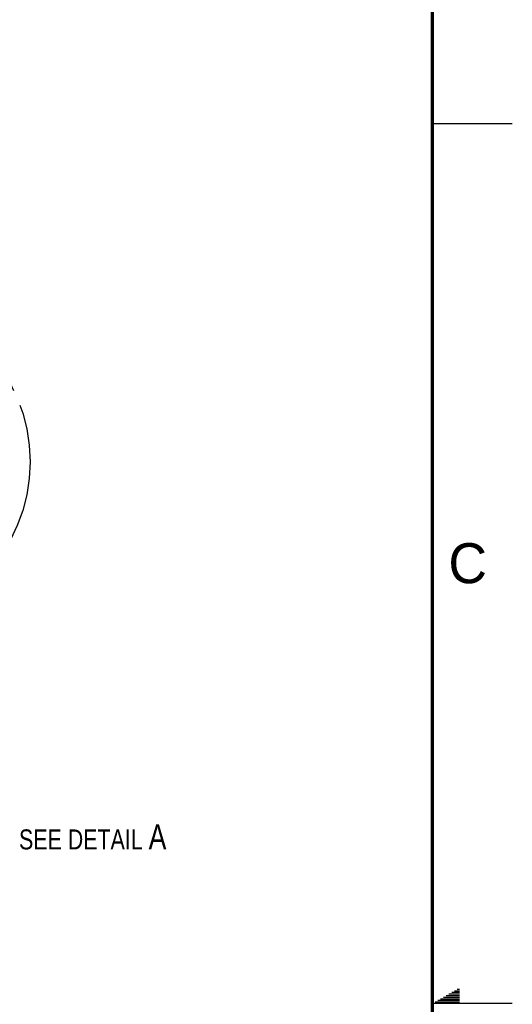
# Model space of a CAD drawing. Header units: inches. Extents: x 0 to 34, y 0 to 22.
# Tile 52 of 53: x 30.9 to 34, y 11 to 17.1. Entities that reach past the tile are written whole.
import ezdxf

# ---------------------------------------------------------------- set-up
doc = ezdxf.new("R2010")
doc.units = ezdxf.units.IN
doc.header["$LTSCALE"] = 1.87
doc.header["$MEASUREMENT"] = 0
doc.linetypes.add('PHANTOM', pattern=[0.8, 0.45, -0.05, 0.1, -0.05, 0.1, -0.05])
doc.layers.get('0').update_dxf_attribs({"linetype": 'CONTINUOUS'})
doc.layers.add('DEFAULT_3', color=7, linetype='PHANTOM')
doc.layers.add('DETAIL', color=7, linetype='CONTINUOUS')
doc.styles.get("Standard").update_dxf_attribs({"font": 'txt', "width": 0.8})
doc.styles.add('TEXTSTYLE_2', font='txt')

msp = doc.modelspace()

# ---------------------------------------------------------------- linework, layer by layer
at = {"color": 2, "linetype": 'CONTINUOUS'}
for p, q in [((33.5, 16.5), (34, 16.5)), ((33.6386, 11.08), (33.6697, 11.08)), ((33.6559, 11.09), (33.6697, 11.09)), ((33.5347, 11.02), (33.6697, 11.02)), ((33.552, 11.03), (33.6697, 11.03)), ((33.5693, 11.04), (33.6697, 11.04)), ((33.5866, 11.05), (33.6697, 11.05)), ((33.6039, 11.06), (33.6697, 11.06)), ((33.6213, 11.07), (33.6697, 11.07)), ((34, 11), (33.5, 11)), ((33.5173, 11.01), (33.6697, 11.01))]:
    msp.add_line(p, q, dxfattribs=at)
at = {"color": 7, "linetype": 'CONTINUOUS', "const_width": 0.02}
msp.add_lwpolyline([(33.5, 0.5), (33.5, 21.5)], dxfattribs=at)
at = {"layer": 'DEFAULT_3', "color": 2, "linetype": 'PHANTOM'}
msp.add_circle((29.9627, 14.3855), 1.0227, dxfattribs=at)

# ---------------------------------------------------------------- texts
at = {"color": 2, "linetype": 'CONTINUOUS', "insert": (33.6004, 13.8767), "char_height": 0.25, "width": 0.25, "attachment_point": 1, "line_spacing_factor": 0.9, "style": 'TEXTSTYLE_2'}
msp.add_mtext('C', dxfattribs=at)
at = {"layer": 'DETAIL', "color": 2, "linetype": 'CONTINUOUS', "insert": (30.9162, 12.119), "char_height": 0.125, "width": 1.2248, "attachment_point": 1, "line_spacing_factor": 0.9}
msp.add_mtext('SEE DETAIL \\H0.156;A', dxfattribs=at)

doc.saveas('drawing.dxf')
